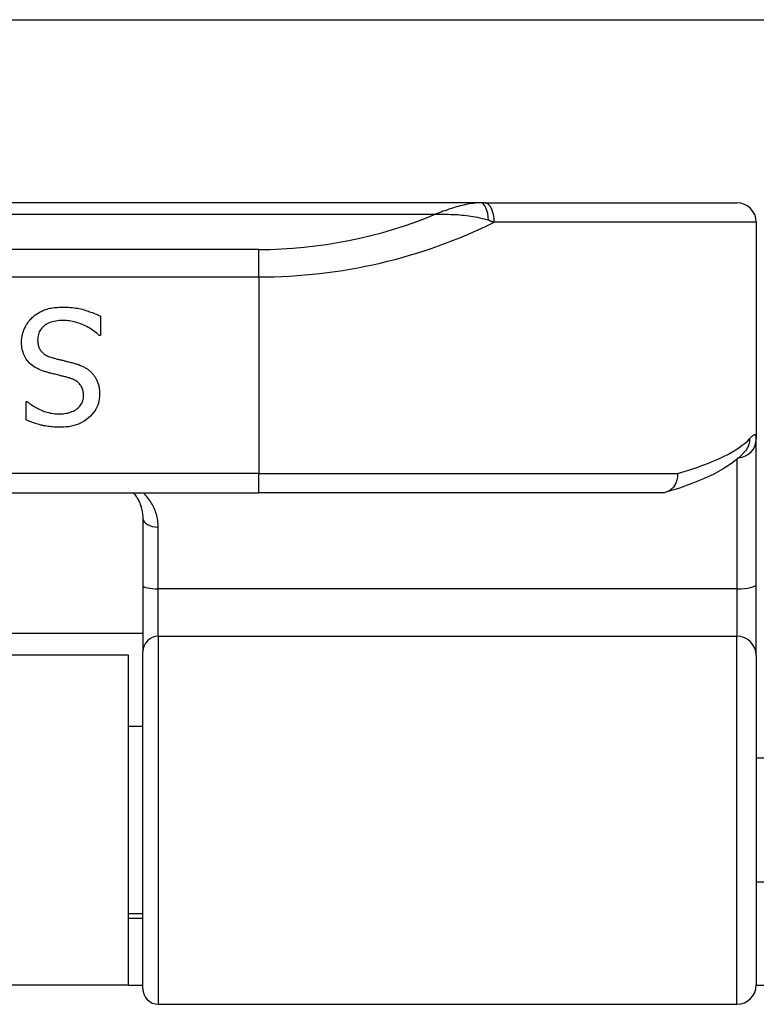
# Model space of a CAD drawing. Header units: inches. Extents: x 6 to 171, y 13 to 86.
# Tile 39 of 97: x 37.664 to 38.415, y 40.908 to 41.911. Entities that reach past the tile are written whole.
import ezdxf

# ---------------------------------------------------------------- set-up
doc = ezdxf.new("R2010")
doc.units = ezdxf.units.IN
doc.header["$MEASUREMENT"] = 0
doc.layers.add('Visible Edges(ANSI)', color=7, linetype='Continuous', lineweight=25)
doc.layers.add('Visible Tangent Edges(ANSI)', color=7, linetype='Continuous', lineweight=25)

msp = doc.modelspace()

# ---------------------------------------------------------------- linework, layer by layer
at = {"layer": 'Visible Edges(ANSI)'}
for p, q in [((6.5402, 41.911), (40.4762, 41.911)), ((38.1336, 41.7245), (36.1857, 41.7245)), ((38.1383, 41.7245), (38.1336, 41.7245)), ((38.1383, 41.7245), (38.3949, 41.7245)), ((38.4146, 41.7048), (38.4146, 41.484)), ((37.7465, 41.6091), (37.7465, 41.5894)), ((37.7465, 41.5894), (37.7453, 41.5894)), ((37.6708, 41.5037), (37.6708, 41.5224)), ((37.6708, 41.5224), (37.6719, 41.5224)), ((38.4146, 41.3359), (38.4146, 41.484)), ((38.4041, 41.4724), (38.4037, 41.472)), ((36.4117, 41.4292), (37.9077, 41.4292)), ((38.3186, 41.4292), (37.9077, 41.4292)), ((37.7896, 41.4034), (37.7896, 41.335)), ((37.7896, 41.335), (37.7896, 41.2675)), ((38.4146, 41.2636), (38.4146, 41.3359)), ((37.7896, 41.286), (36.5298, 41.286)), ((37.7752, 41.264), (36.5442, 41.264)), ((37.7752, 40.928), (37.7752, 41.264)), ((37.7896, 40.9242), (37.7896, 41.2675)), ((38.4146, 41.2636), (38.4146, 40.9282)), ((37.7896, 41.1915), (37.7752, 41.1915)), ((38.5682, 41.159), (38.4146, 41.159)), ((38.5682, 41.033), (38.4146, 41.033)), ((37.7896, 41.0005), (37.7752, 41.0005)), ((37.7896, 40.996), (37.7752, 40.996)), ((37.7752, 40.928), (36.5442, 40.928)), ((37.7752, 40.928), (37.7896, 40.928)), ((38.4146, 40.928), (38.4407, 40.928)), ((37.8054, 40.9085), (38.3949, 40.9085))]:
    msp.add_line(p, q, dxfattribs=at)
at = {"layer": 'Visible Edges(ANSI)', "flags": 128}
for points in [[(37.6769, 41.6076), (37.6778, 41.6084), (37.6788, 41.6093), (37.6798, 41.61), (37.6808, 41.6108), (37.6819, 41.6115), (37.6829, 41.6122), (37.684, 41.6128), (37.6851, 41.6134), (37.6862, 41.614), (37.6874, 41.6146), (37.6885, 41.6151), (37.6897, 41.6155), (37.6909, 41.616), (37.6922, 41.6164), (37.6935, 41.6168), (37.6949, 41.6171), (37.6963, 41.6174), (37.6978, 41.6176), (37.6993, 41.6178), (37.7009, 41.618), (37.7025, 41.6181), (37.7042, 41.6182), (37.7059, 41.6183), (37.7077, 41.6183)], [(37.7077, 41.6183), (37.7098, 41.6183), (37.7119, 41.6182), (37.7139, 41.6182), (37.7158, 41.618), (37.7177, 41.6179), (37.7196, 41.6177), (37.7214, 41.6174), (37.7231, 41.6171), (37.7248, 41.6168), (37.7264, 41.6165), (37.728, 41.6161), (37.7295, 41.6156), (37.731, 41.6152), (37.7325, 41.6147), (37.734, 41.6142), (37.7354, 41.6137), (37.7368, 41.6132), (37.7383, 41.6127), (37.7397, 41.6121), (37.7411, 41.6116), (37.7424, 41.611), (37.7438, 41.6104), (37.7451, 41.6098), (37.7465, 41.6091)], [(37.6662, 41.5825), (37.6662, 41.5837), (37.6662, 41.5848), (37.6663, 41.586), (37.6665, 41.5871), (37.6667, 41.5883), (37.6669, 41.5894), (37.6671, 41.5906), (37.6674, 41.5917), (37.6678, 41.5928), (37.6681, 41.594), (37.6685, 41.5951), (37.669, 41.5962), (37.6695, 41.5973), (37.67, 41.5984), (37.6705, 41.5994), (37.6711, 41.6005), (37.6717, 41.6014), (37.6724, 41.6024), (37.673, 41.6033), (37.6738, 41.6043), (37.6745, 41.6051), (37.6753, 41.606), (37.6761, 41.6068), (37.6769, 41.6076)], [(37.7089, 41.6047), (37.7067, 41.6047), (37.7047, 41.6046), (37.7027, 41.6044), (37.7009, 41.6041), (37.6991, 41.6038), (37.6974, 41.6034), (37.6958, 41.6029), (37.6943, 41.6023), (37.6929, 41.6017), (37.6916, 41.601), (37.6903, 41.6002), (37.6892, 41.5993), (37.6881, 41.5984), (37.6872, 41.5974), (37.6863, 41.5964), (37.6855, 41.5953), (37.6848, 41.5942), (37.6842, 41.593), (37.6837, 41.5918), (37.6833, 41.5906), (37.6829, 41.5892), (37.6827, 41.5879), (37.6826, 41.5865), (37.6825, 41.585)], [(37.7453, 41.5894), (37.744, 41.5906), (37.7427, 41.5917), (37.7413, 41.5928), (37.7399, 41.5939), (37.7385, 41.5949), (37.7371, 41.5959), (37.7356, 41.5968), (37.7341, 41.5977), (37.7325, 41.5985), (37.731, 41.5993), (37.7294, 41.6), (37.7278, 41.6007), (37.7261, 41.6014), (37.7245, 41.6019), (37.7229, 41.6025), (37.7213, 41.6029), (37.7197, 41.6034), (37.7181, 41.6037), (37.7166, 41.604), (37.715, 41.6043), (37.7134, 41.6045), (37.7119, 41.6046), (37.7104, 41.6047), (37.7089, 41.6047)], [(37.6825, 41.585), (37.6826, 41.5839), (37.6826, 41.5827), (37.6828, 41.5816), (37.6829, 41.5806), (37.6831, 41.5796), (37.6834, 41.5786), (37.6837, 41.5777), (37.6841, 41.5768), (37.6845, 41.5759), (37.685, 41.5751), (37.6855, 41.5743), (37.686, 41.5735), (37.6866, 41.5728), (37.6873, 41.5721), (37.688, 41.5715), (37.6888, 41.5708), (37.6896, 41.5702), (37.6905, 41.5697), (37.6915, 41.5691), (37.6925, 41.5686), (37.6936, 41.5682), (37.6947, 41.5677), (37.6958, 41.5673), (37.6971, 41.5669)], [(37.6896, 41.5528), (37.6876, 41.5534), (37.6857, 41.5541), (37.6839, 41.5549), (37.6822, 41.5557), (37.6806, 41.5565), (37.6791, 41.5574), (37.6776, 41.5584), (37.6763, 41.5594), (37.675, 41.5605), (37.6739, 41.5616), (37.6728, 41.5628), (37.6718, 41.564), (37.6709, 41.5653), (37.6701, 41.5666), (37.6693, 41.568), (37.6687, 41.5694), (37.6681, 41.5709), (37.6676, 41.5724), (37.6671, 41.574), (37.6668, 41.5756), (37.6665, 41.5772), (37.6663, 41.579), (37.6662, 41.5807), (37.6662, 41.5825)], [(37.6971, 41.5669), (37.698, 41.5667), (37.6989, 41.5664), (37.6998, 41.5662), (37.7006, 41.566), (37.7015, 41.5657), (37.7023, 41.5655), (37.7031, 41.5653), (37.704, 41.5651), (37.7048, 41.5649), (37.7055, 41.5647), (37.7063, 41.5645), (37.7071, 41.5643), (37.7079, 41.5642), (37.7087, 41.564), (37.7095, 41.5638), (37.7104, 41.5636), (37.7113, 41.5633), (37.7122, 41.5631), (37.7132, 41.5629), (37.7141, 41.5626), (37.7152, 41.5624), (37.7162, 41.5621), (37.7173, 41.5618), (37.7184, 41.5616)], [(37.7184, 41.5616), (37.7194, 41.5613), (37.7204, 41.561), (37.7214, 41.5607), (37.7224, 41.5604), (37.7233, 41.5601), (37.7242, 41.5597), (37.7251, 41.5594), (37.726, 41.559), (37.7269, 41.5587), (37.7277, 41.5583), (37.7286, 41.5579), (37.7294, 41.5575), (37.7302, 41.5571), (37.731, 41.5566), (37.7317, 41.5562), (37.7325, 41.5557), (37.7332, 41.5552), (37.7339, 41.5547), (37.7346, 41.5541), (37.7353, 41.5536), (37.736, 41.553), (37.7367, 41.5524), (37.7373, 41.5518), (37.738, 41.5511)], [(37.7138, 41.5465), (37.713, 41.5468), (37.7121, 41.547), (37.7112, 41.5472), (37.7103, 41.5475), (37.7093, 41.5477), (37.7083, 41.548), (37.7073, 41.5482), (37.7062, 41.5485), (37.7051, 41.5488), (37.704, 41.549), (37.7028, 41.5493), (37.7016, 41.5496), (37.7004, 41.5499), (37.6993, 41.5502), (37.6982, 41.5504), (37.6971, 41.5507), (37.696, 41.551), (37.695, 41.5512), (37.694, 41.5515), (37.6931, 41.5518), (37.6922, 41.552), (37.6913, 41.5523), (37.6904, 41.5525), (37.6896, 41.5528)], [(37.7292, 41.5282), (37.7292, 41.5294), (37.7291, 41.5306), (37.729, 41.5317), (37.7288, 41.5328), (37.7286, 41.5339), (37.7282, 41.5349), (37.7279, 41.5358), (37.7275, 41.5368), (37.727, 41.5377), (37.7265, 41.5385), (37.7259, 41.5393), (37.7253, 41.5401), (37.7246, 41.5408), (37.7238, 41.5415), (37.7231, 41.5421), (37.7222, 41.5428), (37.7214, 41.5434), (37.7204, 41.5439), (37.7194, 41.5444), (37.7184, 41.5449), (37.7173, 41.5454), (37.7162, 41.5458), (37.7151, 41.5462), (37.7138, 41.5465)], [(37.738, 41.5511), (37.7385, 41.5505), (37.7391, 41.5498), (37.7397, 41.5491), (37.7402, 41.5484), (37.7407, 41.5476), (37.7412, 41.5469), (37.7416, 41.5461), (37.7421, 41.5453), (37.7425, 41.5445), (37.7429, 41.5437), (37.7433, 41.5428), (37.7436, 41.5419), (37.7439, 41.5411), (37.7442, 41.5401), (37.7445, 41.5392), (37.7447, 41.5383), (37.7449, 41.5373), (37.7451, 41.5363), (37.7453, 41.5352), (37.7454, 41.5342), (37.7455, 41.5331), (37.7456, 41.532), (37.7456, 41.5309), (37.7456, 41.5298)], [(37.7048, 41.5096), (37.7066, 41.5096), (37.7084, 41.5097), (37.71, 41.5099), (37.7116, 41.5102), (37.7132, 41.5105), (37.7147, 41.5109), (37.7161, 41.5113), (37.7175, 41.5119), (37.7189, 41.5125), (37.7201, 41.5131), (37.7213, 41.5139), (37.7225, 41.5147), (37.7236, 41.5156), (37.7246, 41.5165), (37.7254, 41.5175), (37.7262, 41.5185), (37.7269, 41.5195), (37.7276, 41.5206), (37.7281, 41.5218), (37.7285, 41.523), (37.7288, 41.5242), (37.7291, 41.5255), (37.7292, 41.5268), (37.7292, 41.5282)], [(37.7456, 41.5298), (37.7455, 41.5274), (37.7453, 41.5251), (37.7449, 41.5229), (37.7444, 41.5207), (37.7437, 41.5186), (37.7428, 41.5166), (37.7418, 41.5146), (37.7406, 41.5127), (37.7393, 41.5109), (37.7378, 41.5091), (37.7362, 41.5074), (37.7344, 41.5057), (37.7325, 41.5042), (37.7305, 41.5027), (37.7284, 41.5015), (37.7263, 41.5003), (37.724, 41.4993), (37.7217, 41.4984), (37.7193, 41.4977), (37.7168, 41.4971), (37.7142, 41.4966), (37.7115, 41.4963), (37.7087, 41.4961), (37.7059, 41.496)], [(37.6719, 41.5224), (37.6729, 41.5216), (37.6739, 41.5207), (37.6749, 41.5199), (37.676, 41.5191), (37.6772, 41.5183), (37.6783, 41.5176), (37.6796, 41.5168), (37.6808, 41.5161), (37.6822, 41.5154), (37.6835, 41.5147), (37.6849, 41.5141), (37.6864, 41.5134), (37.6878, 41.5128), (37.6893, 41.5122), (37.6908, 41.5117), (37.6923, 41.5113), (37.6938, 41.5109), (37.6954, 41.5105), (37.6969, 41.5103), (37.6985, 41.51), (37.7001, 41.5098), (37.7016, 41.5097), (37.7032, 41.5096), (37.7048, 41.5096)], [(37.7059, 41.496), (37.7042, 41.496), (37.7026, 41.4961), (37.701, 41.4961), (37.6994, 41.4962), (37.6978, 41.4963), (37.6962, 41.4965), (37.6947, 41.4967), (37.6931, 41.4969), (37.6916, 41.4971), (37.6901, 41.4974), (37.6886, 41.4976), (37.6871, 41.498), (37.6857, 41.4983), (37.6842, 41.4987), (37.6828, 41.4991), (37.6814, 41.4995), (37.68, 41.4999), (37.6786, 41.5004), (37.6773, 41.5009), (37.6759, 41.5014), (37.6746, 41.5019), (37.6733, 41.5025), (37.672, 41.503), (37.6708, 41.5037)], [(38.4037, 41.472), (38.3971, 41.4653), (38.3895, 41.4592), (38.3809, 41.4536), (38.3713, 41.4484), (38.3607, 41.4434), (38.349, 41.4387), (38.3363, 41.4341), (38.3226, 41.4298)], [(38.3344, 41.4489), (38.3344, 41.4476), (38.3343, 41.4463), (38.3342, 41.4451), (38.334, 41.4438), (38.3338, 41.4426), (38.3334, 41.4414), (38.333, 41.4402), (38.3326, 41.4391), (38.332, 41.438), (38.3315, 41.4369), (38.3308, 41.4359), (38.3301, 41.435), (38.3294, 41.4341), (38.3286, 41.4333), (38.3277, 41.4325), (38.3268, 41.4319), (38.3259, 41.4312), (38.3249, 41.4307), (38.3239, 41.4303), (38.3229, 41.4299), (38.3219, 41.4296), (38.3208, 41.4294), (38.3197, 41.4292), (38.3186, 41.4292)], [(37.78, 41.4292), (37.7807, 41.4283), (37.7815, 41.4274), (37.7821, 41.4265), (37.7828, 41.4256), (37.7834, 41.4247), (37.784, 41.4237), (37.7846, 41.4227), (37.7851, 41.4217), (37.7856, 41.4207), (37.7861, 41.4196), (37.7866, 41.4186), (37.787, 41.4175), (37.7874, 41.4164), (37.7878, 41.4153), (37.7881, 41.4142), (37.7884, 41.4131), (37.7887, 41.4119), (37.7889, 41.4107), (37.7891, 41.4095), (37.7893, 41.4083), (37.7894, 41.4071), (37.7895, 41.4059), (37.7896, 41.4047), (37.7896, 41.4034)]]:
    msp.add_lwpolyline(points, dxfattribs=at)
at = {"layer": 'Visible Edges(ANSI)'}
for centre, radius, start, end in [((38.3949, 41.7048), 0.0197, 0, 90), ((37.8054, 40.9242), 0.0157, 180, 270), ((38.3949, 40.9282), 0.0197, 270, 0)]:
    msp.add_arc(centre, radius, start, end, dxfattribs=at)
at = {"layer": 'Visible Tangent Edges(ANSI)'}
for p, q in [((36.2318, 41.713), (38.0876, 41.713)), ((38.4146, 41.7048), (38.1476, 41.7048)), ((37.9077, 41.677), (36.4117, 41.677)), ((37.9077, 41.6491), (37.9077, 41.677)), ((36.4117, 41.6491), (37.9077, 41.6491)), ((37.9077, 41.6491), (37.9077, 41.4489)), ((38.3949, 41.4633), (38.3949, 41.3314)), ((37.9077, 41.4489), (36.4117, 41.4489)), ((37.9077, 41.4292), (37.9077, 41.4489)), ((37.9077, 41.4489), (38.3344, 41.4489)), ((37.8054, 41.3314), (37.8054, 41.3943)), ((37.8054, 41.2832), (37.8054, 41.3314)), ((38.3949, 41.3314), (37.8054, 41.3314)), ((38.3949, 41.3314), (38.3949, 41.2832)), ((37.8054, 41.2832), (37.8054, 40.9085)), ((37.8054, 41.2832), (38.3949, 41.2832)), ((38.3949, 40.9085), (38.3949, 41.2832))]:
    msp.add_line(p, q, dxfattribs=at)
at = {"layer": 'Visible Tangent Edges(ANSI)', "flags": 128}
for points in [[(38.1336, 41.7245), (38.1318, 41.7244), (38.13, 41.7244), (38.1281, 41.7242), (38.1262, 41.724), (38.1244, 41.7237), (38.1225, 41.7234), (38.1206, 41.7231), (38.1187, 41.7227), (38.1168, 41.7223), (38.1148, 41.7218), (38.1129, 41.7213), (38.111, 41.7208), (38.109, 41.7203), (38.1071, 41.7197), (38.1052, 41.7191), (38.1032, 41.7185), (38.1013, 41.7179), (38.0993, 41.7172), (38.0974, 41.7165), (38.0954, 41.7159), (38.0935, 41.7151), (38.0915, 41.7144), (38.0896, 41.7137), (38.0876, 41.713)], [(38.0876, 41.713), (38.0898, 41.713), (38.0921, 41.713), (38.0943, 41.713), (38.0966, 41.713), (38.0988, 41.713), (38.1011, 41.7129), (38.1033, 41.7128), (38.1056, 41.7127), (38.1079, 41.7126), (38.1102, 41.7125), (38.1124, 41.7123), (38.1147, 41.7121), (38.117, 41.7118), (38.1193, 41.7116), (38.1216, 41.7113), (38.1238, 41.711), (38.1261, 41.7106), (38.1284, 41.7102), (38.1307, 41.7098), (38.133, 41.7093), (38.1352, 41.7087), (38.1375, 41.7081), (38.1397, 41.7075), (38.142, 41.7067)], [(38.142, 41.7067), (38.1422, 41.7067), (38.1424, 41.7066), (38.1427, 41.7065), (38.1429, 41.7064), (38.1432, 41.7063), (38.1434, 41.7063), (38.1436, 41.7062), (38.1439, 41.7061), (38.1441, 41.706), (38.1443, 41.7059), (38.1446, 41.7059), (38.1448, 41.7058), (38.1451, 41.7057), (38.1453, 41.7056), (38.1455, 41.7055), (38.1458, 41.7054), (38.146, 41.7054), (38.1462, 41.7053), (38.1465, 41.7052), (38.1467, 41.7051), (38.1469, 41.705), (38.1472, 41.705), (38.1474, 41.7049), (38.1476, 41.7048)], [(38.4146, 41.484), (38.4146, 41.4847), (38.4146, 41.4853), (38.4145, 41.4858), (38.4144, 41.4863), (38.4143, 41.4867), (38.4142, 41.4871), (38.4141, 41.4874), (38.4139, 41.4877), (38.4137, 41.4879), (38.4135, 41.4881), (38.4132, 41.4882), (38.413, 41.4883), (38.4127, 41.4883), (38.4124, 41.4882), (38.4121, 41.4881), (38.4117, 41.4879), (38.4113, 41.4877), (38.4109, 41.4874), (38.4105, 41.4871), (38.4101, 41.4867), (38.4096, 41.4863), (38.4091, 41.4858), (38.4086, 41.4853), (38.4081, 41.4847)], [(37.8054, 41.3943), (37.8053, 41.396), (37.8052, 41.3977), (37.8051, 41.3994), (37.8049, 41.401), (37.8046, 41.4027), (37.8043, 41.4043), (37.8039, 41.4059), (37.8035, 41.4075), (37.803, 41.409), (37.8024, 41.4106), (37.8019, 41.4121), (37.8012, 41.4135), (37.8005, 41.415), (37.7998, 41.4164), (37.7991, 41.4178), (37.7982, 41.4192), (37.7974, 41.4205), (37.7965, 41.4219), (37.7955, 41.4232), (37.7945, 41.4244), (37.7935, 41.4257), (37.7924, 41.4269), (37.7913, 41.4281), (37.7902, 41.4292)]]:
    msp.add_lwpolyline(points, dxfattribs=at)
at = {"layer": 'Visible Tangent Edges(ANSI)'}
msp.add_arc((37.9077, 42.1445), 0.4675, 270, 292.6293, dxfattribs=at)
for centre, major_axis, ratio, start_param, end_param in [((38.1336, 41.7048), (0, 0.0197), 0.424063, 4.811348, 6.283185), ((38.1383, 41.7048), (0, 0.0197), 0.473287, 4.712389, 6.283185), ((37.9077, 42.1166), (0.5069, 0), 0.92233, 4.712389, 5.205407), ((37.9077, 41.4998), (-0.5069, 0), 0.185803, 2.571119, 2.980904), ((38.3949, 41.484), (0.0197, 0), 0.97851, 4.801402, 6.283185), ((38.3887, 41.4847), (0.0151, -0.0126), 0.969622, 0, 0.712995), ((37.8054, 41.4034), (-0.0157, 0), 0.580671, 0, 1.570796), ((37.8054, 41.335), (-0.0157, 0), 0.225879, 0, 1.570796), ((38.3949, 41.3359), (0.0197, 0), 0.225879, 4.712389, 6.283185), ((37.8054, 41.2675), (-0.0157, 0), 0.998608, 4.712389, 6.283185), ((38.3949, 41.2636), (0.0197, 0), 0.998608, 0, 1.570796)]:
    msp.add_ellipse(centre, major_axis=major_axis, ratio=ratio, start_param=start_param, end_param=end_param, dxfattribs=at)

doc.saveas('drawing.dxf')
